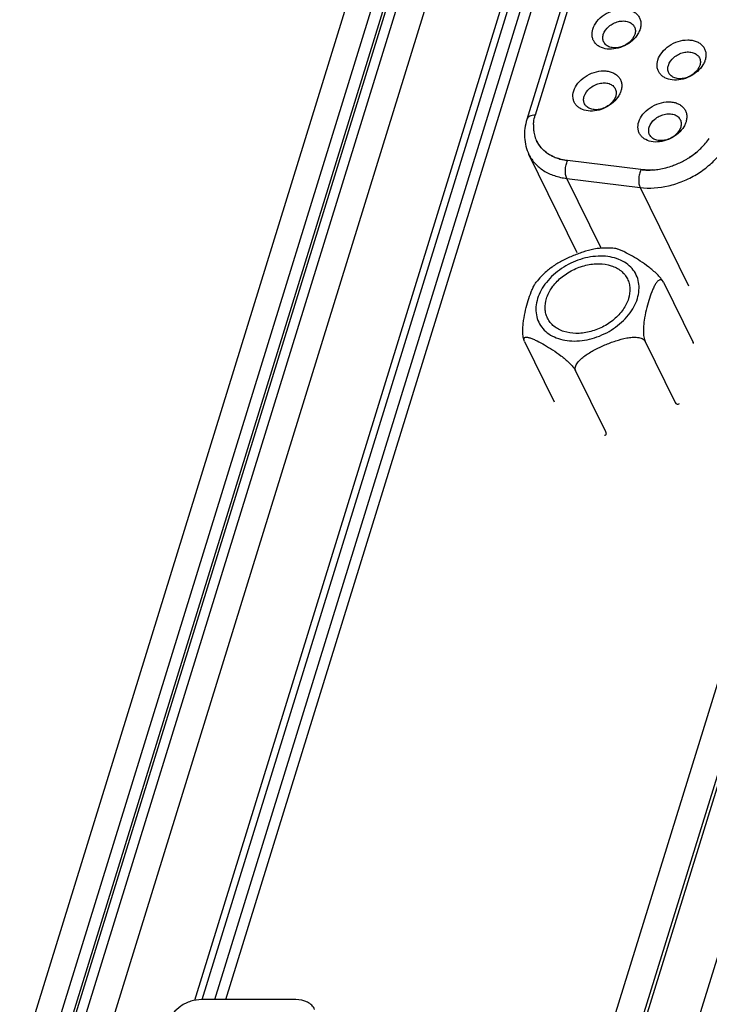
# Model space of a CAD drawing. Header units: millimetres. Extents: x 0 to 594, y 1 to 420.
# Tile 46 of 214: x 255.48 to 262.73, y 96.36 to 106.72. Entities that reach past the tile are written whole.
import ezdxf

# ---------------------------------------------------------------- set-up
doc = ezdxf.new("R2010")
doc.units = ezdxf.units.MM
doc.header["$LTSCALE"] = 32.67
for name, color, linetype in [('61756N-1_DXF_CONTINUOUS_LINE', 7, 'CONTINUOUS'), ('61787N-0_DXF_CONTINUOUS_LINE', 7, 'CONTINUOUS'), ('618015231321DXF_CONTINUOUS_LINE', 7, 'CONTINUOUS'), ('61852N-2_DXF_CONTINUOUS_LINE', 7, 'CONTINUOUS'), ('U4-PXC_18470DXF_CONTINUOUS_LINE', 7, 'CONTINUOUS')]:
    doc.layers.add(name, color=color, linetype=linetype)

msp = doc.modelspace()

# ---------------------------------------------------------------- linework, layer by layer
at = {"layer": '61756N-1_DXF_CONTINUOUS_LINE', "color": 9, "linetype": 'Continuous'}
for p, q in [((266.8031, 112.6454), (256.0627, 77.8891)), ((257.6422, 96.413), (262.6584, 112.6454)), ((267.0606, 112.5148), (256.3201, 77.7586))]:
    msp.add_line(p, q, dxfattribs=at)
at = {"layer": '61756N-1_DXF_CONTINUOUS_LINE', "color": 7, "linetype": 'Continuous'}
msp.add_line((257.5268, 96.413), (262.5218, 112.5768), dxfattribs=at)
at = {"layer": '61787N-0_DXF_CONTINUOUS_LINE', "color": 3, "linetype": 'Continuous'}
for p, q in [((261.9969, 116.8585), (247.4294, 69.718)), ((262.2733, 116.8585), (255.7, 95.5875))]:
    msp.add_line(p, q, dxfattribs=at)
at = {"layer": '618015231321DXF_CONTINUOUS_LINE', "color": 2, "linetype": 'Continuous'}
for p, q in [((262.2628, 110.1302), (260.8987, 105.7158)), ((262.0106, 105.1429), (261.2389, 105.2387))]:
    msp.add_line(p, q, dxfattribs=at)
at = {"layer": '618015231321DXF_CONTINUOUS_LINE', "color": 6, "linetype": 'Continuous'}
for p, q in [((262.175, 110.0861), (260.8109, 105.6717)), ((261.3409, 104.2665), (260.833, 105.3014)), ((261.5494, 104.3116), (261.5164, 104.3065)), ((261.0755, 104.1186), (261.0602, 104.107)), ((262.2476, 103.958), (262.5587, 103.3239)), ((260.7828, 103.3445), (260.7811, 103.3497)), ((260.7868, 103.3352), (260.7828, 103.3445)), ((260.7868, 103.3352), (261.098, 102.7012)), ((262.0551, 103.3352), (262.3663, 102.7012)), ((262.5628, 103.3146), (262.5587, 103.3239)), ((261.3235, 103.0263), (261.6371, 102.3873))]:
    msp.add_line(p, q, dxfattribs=at)
at = {"layer": '618015231321DXF_CONTINUOUS_LINE', "color": 9, "linetype": 'Continuous'}
for p, q in [((261.5909, 104.3154), (261.2304, 105.0501)), ((261.2304, 105.0501), (262.0021, 104.9543)), ((262.0021, 104.9543), (262.51, 103.9193))]:
    msp.add_line(p, q, dxfattribs=at)
at = {"layer": '618015231321DXF_CONTINUOUS_LINE', "color": 2, "linetype": 'Continuous'}
for centre, radius, start, end in [((261.2527, 105.5935), 0.3732, 176.26866, 183.50355), ((261.2481, 105.5935), 0.3686, 176.22323, 183.54863), ((261.2269, 105.5922), 0.3474, 183.54943, 191.31058), ((261.2231, 105.5917), 0.3436, 183.50594, 191.3534), ((261.2079, 105.5886), 0.3281, 191.35282, 202.51379), ((261.2058, 105.588), 0.3259, 191.31461, 202.55146), ((261.2005, 105.5859), 0.3202, 202.56593, 207.42283), ((262.1809, 105.8512), 0.6675, 319.77086, 325.36488), ((262.1886, 105.8453), 0.6578, 319.72984, 325.40633), ((261.2217, 105.6032), 0.3477, 223.40491, 228.00228), ((262.0765, 105.9558), 0.8157, 301.29889, 310.07249), ((262.1032, 105.9235), 0.7737, 310.09905, 313.84604), ((262.1065, 105.9198), 0.7688, 310.08709, 313.85826), ((262.1333, 105.8923), 0.7304, 313.84443, 319.72174), ((262.1412, 105.8849), 0.7196, 313.80039, 319.76616), ((261.2817, 105.7025), 0.4644, 245.15988, 251.41014), ((261.279, 105.6956), 0.457, 245.10943, 251.46028), ((262.0571, 105.9862), 0.8517, 292.19797, 300.23497), ((262.0618, 105.9781), 0.8423, 300.23811, 301.36584), ((262.0847, 105.8693), 0.7311, 273.59356, 278.07975), ((262.0855, 105.8609), 0.7228, 273.56763, 278.10595), ((262.0778, 105.9155), 0.7779, 278.10417, 283.18059), ((262.0791, 105.9085), 0.7707, 278.08083, 283.20433), ((262.0678, 105.9568), 0.8203, 283.20529, 288.59521), ((262.0696, 105.9503), 0.8136, 283.18307, 288.61778), ((262.0615, 105.9756), 0.8402, 288.58951, 292.19456)]:
    msp.add_arc(centre, radius, start, end, dxfattribs=at)
at = {"layer": '618015231321DXF_CONTINUOUS_LINE', "color": 6, "linetype": 'Continuous'}
for centre, radius, start, end in [((261.6555, 103.4467), 0.8714, 90.02415, 96.99851), ((261.6558, 103.5075), 0.8106, 84.47547, 90.04554)]:
    msp.add_arc(centre, radius, start, end, dxfattribs=at)
for points, knots in [([(261.5045, 106.6211), (261.5136, 106.6504), (261.5465, 106.7081), (261.6219, 106.7753), (261.7156, 106.8207), (261.8005, 106.8353), (261.8651, 106.8301), (261.9084, 106.8183), (261.946, 106.7987), (261.9763, 106.7721), (261.9979, 106.7393), (262.0098, 106.7019), (262.0114, 106.6614), (262.006, 106.6345), (262.0019, 106.6211)], [0, 0, 0, 0, 0.1257521, 0.2646317, 0.408452, 0.5469247, 0.6116838, 0.6725584, 0.7296312, 0.7836499, 0.8359825, 0.8883823, 0.9426562, 1, 1, 1, 1]), ([(261.6148, 106.5651), (261.6249, 106.5976), (261.6592, 106.6426), (261.7193, 106.682), (261.7722, 106.7018), (261.8259, 106.7085), (261.8758, 106.7012), (261.9172, 106.6801), (261.9361, 106.6569), (261.9422, 106.6444)], [0, 0, 0, 0, 0.2513398, 0.3906696, 0.5304089, 0.6640695, 0.7868567, 0.8975476, 1, 1, 1, 1]), ([(261.6554, 106.4114), (261.6287, 106.4146), (261.5896, 106.4255), (261.5467, 106.4542), (261.5219, 106.4807), (261.5048, 106.5121), (261.4927, 106.5593), (261.4971, 106.5973), (261.5045, 106.6211)], [0, 0, 0, 0, 0.2705361, 0.3951573, 0.5145424, 0.6316216, 0.7498119, 1, 1, 1, 1]), ([(261.9794, 106.5711), (261.9638, 106.5448), (261.9219, 106.4961), (261.8414, 106.4427), (261.7499, 106.4114), (261.6858, 106.4079), (261.6554, 106.4114)], [0, 0, 0, 0, 0.2421403, 0.4998372, 0.757629, 1, 1, 1, 1]), ([(261.9422, 106.6444), (261.948, 106.6327), (261.9547, 106.6057), (261.9505, 106.5785), (261.9464, 106.5651)], [0, 0, 0, 0, 0.4826445, 1, 1, 1, 1]), ([(262.0019, 106.6211), (262.0006, 106.6168), (261.9946, 106.5995), (261.9865, 106.583), (261.9794, 106.5711)], [0, 0, 0, 0, 0.2424415, 1, 1, 1, 1]), ([(261.619, 106.4858), (261.6133, 106.4975), (261.6066, 106.5245), (261.6107, 106.5518), (261.6148, 106.5651)], [0, 0, 0, 0, 0.4826445, 1, 1, 1, 1]), ([(261.9464, 106.5651), (261.9364, 106.5326), (261.9021, 106.4877), (261.8419, 106.4482), (261.7891, 106.4284), (261.7354, 106.4218), (261.6855, 106.4291), (261.6441, 106.4502), (261.6252, 106.4734), (261.619, 106.4858)], [0, 0, 0, 0, 0.2513398, 0.3906696, 0.5304089, 0.6640695, 0.7868567, 0.8975476, 1, 1, 1, 1]), ([(262.1887, 106.2956), (262.1977, 106.3249), (262.2306, 106.3826), (262.3061, 106.4498), (262.3997, 106.4952), (262.4847, 106.5098), (262.5493, 106.5046), (262.5926, 106.4928), (262.6302, 106.4733), (262.6604, 106.4466), (262.682, 106.4139), (262.6939, 106.3764), (262.6956, 106.336), (262.6902, 106.309), (262.686, 106.2956)], [0, 0, 0, 0, 0.1257521, 0.2646317, 0.408452, 0.5469247, 0.6116838, 0.6725584, 0.7296312, 0.7836499, 0.8359825, 0.8883823, 0.9426562, 1, 1, 1, 1]), ([(262.299, 106.2397), (262.3091, 106.2722), (262.3433, 106.3171), (262.4035, 106.3566), (262.4563, 106.3764), (262.5101, 106.383), (262.56, 106.3757), (262.6014, 106.3546), (262.6203, 106.3314), (262.6264, 106.319)], [0, 0, 0, 0, 0.2513398, 0.3906696, 0.5304089, 0.6640695, 0.7868567, 0.8975476, 1, 1, 1, 1]), ([(262.3396, 106.086), (262.3128, 106.0891), (262.2737, 106.1), (262.2308, 106.1287), (262.2061, 106.1553), (262.189, 106.1866), (262.1769, 106.2338), (262.1813, 106.2718), (262.1887, 106.2956)], [0, 0, 0, 0, 0.2705361, 0.3951573, 0.5145424, 0.6316216, 0.7498119, 1, 1, 1, 1]), ([(262.6264, 106.319), (262.6321, 106.3073), (262.6388, 106.2803), (262.6347, 106.253), (262.6306, 106.2397)], [0, 0, 0, 0, 0.4826445, 1, 1, 1, 1]), ([(262.686, 106.2956), (262.6847, 106.2914), (262.6788, 106.2741), (262.6706, 106.2575), (262.6635, 106.2456)], [0, 0, 0, 0, 0.2424415, 1, 1, 1, 1]), ([(261.3033, 105.9701), (261.3124, 105.9995), (261.3453, 106.0571), (261.4207, 106.1244), (261.5144, 106.1698), (261.5994, 106.1844), (261.6639, 106.1791), (261.7073, 106.1673), (261.7448, 106.1478), (261.7751, 106.1212), (261.7967, 106.0884), (261.8086, 106.0509), (261.8103, 106.0105), (261.8048, 105.9835), (261.8007, 105.9701)], [0, 0, 0, 0, 0.1257521, 0.2646317, 0.408452, 0.5469247, 0.6116838, 0.6725584, 0.7296312, 0.7836499, 0.8359825, 0.8883823, 0.9426562, 1, 1, 1, 1]), ([(262.3032, 106.1604), (262.2975, 106.172), (262.2908, 106.199), (262.2949, 106.2263), (262.299, 106.2397)], [0, 0, 0, 0, 0.4826445, 1, 1, 1, 1]), ([(262.6306, 106.2397), (262.6206, 106.2072), (262.5863, 106.1622), (262.5261, 106.1228), (262.4733, 106.103), (262.4195, 106.0963), (262.3696, 106.1036), (262.3282, 106.1247), (262.3093, 106.1479), (262.3032, 106.1604)], [0, 0, 0, 0, 0.2513398, 0.3906696, 0.5304089, 0.6640695, 0.7868567, 0.8975476, 1, 1, 1, 1]), ([(262.6635, 106.2456), (262.6479, 106.2193), (262.6061, 106.1706), (262.5256, 106.1172), (262.4341, 106.0859), (262.3699, 106.0824), (262.3396, 106.086)], [0, 0, 0, 0, 0.2421403, 0.4998372, 0.757629, 1, 1, 1, 1]), ([(261.4137, 105.9142), (261.4237, 105.9467), (261.458, 105.9916), (261.5182, 106.0311), (261.571, 106.0509), (261.6248, 106.0575), (261.6747, 106.0503), (261.716, 106.0291), (261.735, 106.0059), (261.7411, 105.9935)], [0, 0, 0, 0, 0.2513398, 0.3906696, 0.5304089, 0.6640695, 0.7868567, 0.8975476, 1, 1, 1, 1]), ([(261.4543, 105.7605), (261.4275, 105.7637), (261.3884, 105.7745), (261.3455, 105.8032), (261.3208, 105.8298), (261.3036, 105.8611), (261.2916, 105.9084), (261.296, 105.9463), (261.3033, 105.9701)], [0, 0, 0, 0, 0.2705361, 0.3951573, 0.5145424, 0.6316216, 0.7498119, 1, 1, 1, 1]), ([(261.7411, 105.9935), (261.7468, 105.9818), (261.7535, 105.9548), (261.7494, 105.9275), (261.7453, 105.9142)], [0, 0, 0, 0, 0.4826445, 1, 1, 1, 1]), ([(261.8007, 105.9701), (261.7994, 105.9659), (261.7934, 105.9486), (261.7853, 105.9321), (261.7782, 105.9201)], [0, 0, 0, 0, 0.2424415, 1, 1, 1, 1]), ([(261.4179, 105.8349), (261.4122, 105.8466), (261.4055, 105.8736), (261.4096, 105.9009), (261.4137, 105.9142)], [0, 0, 0, 0, 0.4826445, 1, 1, 1, 1]), ([(261.7453, 105.9142), (261.7352, 105.8817), (261.7009, 105.8367), (261.6408, 105.7973), (261.5879, 105.7775), (261.5342, 105.7709), (261.4843, 105.7781), (261.4429, 105.7993), (261.424, 105.8224), (261.4179, 105.8349)], [0, 0, 0, 0, 0.2513398, 0.3906696, 0.5304089, 0.6640695, 0.7868567, 0.8975476, 1, 1, 1, 1]), ([(261.7782, 105.9201), (261.7626, 105.8939), (261.7207, 105.8452), (261.6402, 105.7917), (261.5488, 105.7604), (261.4846, 105.7569), (261.4543, 105.7605)], [0, 0, 0, 0, 0.2421403, 0.4998372, 0.757629, 1, 1, 1, 1]), ([(261.9875, 105.6447), (261.9966, 105.674), (262.0295, 105.7316), (262.1049, 105.7989), (262.1986, 105.8443), (262.2835, 105.8589), (262.3481, 105.8537), (262.3914, 105.8418), (262.429, 105.8223), (262.4593, 105.7957), (262.4809, 105.7629), (262.4928, 105.7254), (262.4944, 105.685), (262.489, 105.658), (262.4849, 105.6447)], [0, 0, 0, 0, 0.1257521, 0.2646317, 0.408452, 0.5469247, 0.6116838, 0.6725584, 0.7296312, 0.7836499, 0.8359825, 0.8883823, 0.9426562, 1, 1, 1, 1]), ([(260.8109, 105.6717), (260.8013, 105.6407), (260.7873, 105.5777), (260.7833, 105.4817), (260.7976, 105.3882), (260.8193, 105.3293), (260.833, 105.3014)], [0, 0, 0, 0, 0.2566007, 0.5075674, 0.7547284, 1, 1, 1, 1]), ([(262.1384, 105.435), (262.1117, 105.4382), (262.0726, 105.449), (262.0297, 105.4777), (262.005, 105.5043), (261.9878, 105.5356), (261.9757, 105.5829), (261.9802, 105.6209), (261.9875, 105.6447)], [0, 0, 0, 0, 0.2705361, 0.3951573, 0.5145424, 0.6316216, 0.7498119, 1, 1, 1, 1]), ([(262.0979, 105.5887), (262.1079, 105.6212), (262.1422, 105.6662), (262.2023, 105.7056), (262.2552, 105.7254), (262.3089, 105.732), (262.3588, 105.7248), (262.4002, 105.7036), (262.4191, 105.6805), (262.4252, 105.668)], [0, 0, 0, 0, 0.2513398, 0.3906696, 0.5304089, 0.6640695, 0.7868567, 0.8975476, 1, 1, 1, 1]), ([(262.4252, 105.668), (262.431, 105.6563), (262.4377, 105.6293), (262.4336, 105.602), (262.4294, 105.5887)], [0, 0, 0, 0, 0.4826445, 1, 1, 1, 1]), ([(262.4849, 105.6447), (262.4836, 105.6404), (262.4776, 105.6231), (262.4695, 105.6066), (262.4624, 105.5947)], [0, 0, 0, 0, 0.2424415, 1, 1, 1, 1]), ([(262.1021, 105.5094), (262.0963, 105.5211), (262.0896, 105.5481), (262.0937, 105.5754), (262.0979, 105.5887)], [0, 0, 0, 0, 0.4826445, 1, 1, 1, 1]), ([(262.4294, 105.5887), (262.4194, 105.5562), (262.3851, 105.5113), (262.325, 105.4718), (262.2721, 105.452), (262.2184, 105.4454), (262.1685, 105.4526), (262.1271, 105.4738), (262.1082, 105.497), (262.1021, 105.5094)], [0, 0, 0, 0, 0.2513398, 0.3906696, 0.5304089, 0.6640695, 0.7868567, 0.8975476, 1, 1, 1, 1]), ([(262.4624, 105.5947), (262.4468, 105.5684), (262.4049, 105.5197), (262.3244, 105.4663), (262.233, 105.435), (262.1688, 105.4314), (262.1384, 105.435)], [0, 0, 0, 0, 0.2421403, 0.4998372, 0.757629, 1, 1, 1, 1]), ([(261.5164, 104.3065), (261.4768, 104.2993), (261.3987, 104.2774), (261.2857, 104.234), (261.1766, 104.1828), (261.1075, 104.1419), (261.0755, 104.1186)], [0, 0, 0, 0, 0.2504881, 0.5024393, 0.7533237, 1, 1, 1, 1]), ([(261.7677, 104.3065), (261.7647, 104.3075), (261.7536, 104.3109), (261.7423, 104.3135), (261.7339, 104.3143)], [0, 0, 0, 0, 0.2727604, 1, 1, 1, 1]), ([(262.0924, 104.1186), (262.0639, 104.1404), (262.0074, 104.18), (261.923, 104.2319), (261.8554, 104.269), (261.8041, 104.293), (261.7796, 104.3027), (261.7677, 104.3065)], [0, 0, 0, 0, 0.2862685, 0.5489215, 0.7902264, 0.9004093, 1, 1, 1, 1]), ([(261.0602, 104.107), (261.0461, 104.096), (260.9917, 104.0508), (260.9422, 103.9994), (260.9093, 103.958)], [0, 0, 0, 0, 0.2531272, 1, 1, 1, 1]), ([(261.0174, 103.7865), (261.03, 103.8273), (261.0717, 103.9081), (261.1502, 103.9921), (261.227, 104.0496), (261.3122, 104.0992), (261.4265, 104.142), (261.5664, 104.1592), (261.6961, 104.1405), (261.7877, 104.0933), (261.8412, 104.0397), (261.8609, 104.0088), (261.8688, 103.9927)], [0, 0, 0, 0, 0.1208864, 0.2529841, 0.3220663, 0.3920888, 0.531367, 0.6645856, 0.7869666, 0.8972912, 0.9492154, 1, 1, 1, 1]), ([(262.2476, 103.958), (262.2442, 103.9649), (262.2355, 103.9792), (262.2138, 104.0082), (262.1808, 104.0435), (262.1376, 104.0827), (262.1075, 104.107), (262.0924, 104.1186)], [0, 0, 0, 0, 0.1027053, 0.2221113, 0.4833067, 0.7466985, 1, 1, 1, 1]), ([(261.8688, 103.9927), (261.8763, 103.9776), (261.8881, 103.9454), (261.8985, 103.8755), (261.8905, 103.8211), (261.8798, 103.7865)], [0, 0, 0, 0, 0.2395665, 0.4838756, 1, 1, 1, 1]), ([(262.2476, 103.958), (262.2449, 103.9634), (262.2393, 103.9728), (262.2277, 103.9825), (262.2147, 103.9849), (262.2025, 103.9811), (262.1913, 103.9732), (262.1806, 103.9622), (262.1703, 103.9487), (262.164, 103.9387), (262.1609, 103.9334)], [0, 0, 0, 0, 0.1517436, 0.2681716, 0.3661354, 0.4658087, 0.5781151, 0.7054427, 0.8467204, 1, 1, 1, 1]), ([(260.7764, 103.5576), (260.7817, 103.5941), (260.7957, 103.664), (260.8231, 103.7635), (260.8492, 103.8404), (260.8727, 103.8962), (260.8856, 103.9217), (260.8926, 103.9334)], [0, 0, 0, 0, 0.2800638, 0.5407016, 0.7835378, 0.8961986, 1, 1, 1, 1]), ([(260.8926, 103.9334), (260.8939, 103.9357), (260.8991, 103.9441), (260.9047, 103.9523), (260.9093, 103.958)], [0, 0, 0, 0, 0.2618495, 1, 1, 1, 1]), ([(262.1609, 103.9334), (262.1539, 103.9217), (262.141, 103.8962), (262.1175, 103.8404), (262.0914, 103.7635), (262.064, 103.664), (262.05, 103.5941), (262.0447, 103.5576)], [0, 0, 0, 0, 0.1038013, 0.2164632, 0.4592986, 0.7199362, 1, 1, 1, 1]), ([(261.0283, 103.5802), (261.0209, 103.5953), (261.0091, 103.6276), (260.9986, 103.6974), (261.0067, 103.7518), (261.0174, 103.7865)], [0, 0, 0, 0, 0.2395665, 0.4838756, 1, 1, 1, 1]), ([(261.8798, 103.7865), (261.8672, 103.7457), (261.8254, 103.6648), (261.7469, 103.5809), (261.6701, 103.5233), (261.585, 103.4737), (261.4706, 103.431), (261.3308, 103.4137), (261.2011, 103.4324), (261.1094, 103.4796), (261.0559, 103.5332), (261.0362, 103.5641), (261.0283, 103.5802)], [0, 0, 0, 0, 0.1208864, 0.2529841, 0.3220663, 0.3920888, 0.531367, 0.6645856, 0.7869666, 0.8972912, 0.9492154, 1, 1, 1, 1]), ([(260.7822, 103.3462), (260.7766, 103.3615), (260.7699, 103.3958), (260.7672, 103.4489), (260.7697, 103.5036), (260.7739, 103.5398), (260.7764, 103.5576)], [0, 0, 0, 0, 0.2298198, 0.4877674, 0.7475486, 1, 1, 1, 1]), ([(262.0447, 103.5576), (262.042, 103.5385), (262.0376, 103.4996), (262.0354, 103.4411), (262.0387, 103.3929), (262.0462, 103.3577), (262.0518, 103.3421), (262.0551, 103.3352)], [0, 0, 0, 0, 0.2567373, 0.5210133, 0.7802829, 0.8982158, 1, 1, 1, 1]), ([(260.7811, 103.3497), (260.7791, 103.3565), (260.7776, 103.3679), (260.7869, 103.3775), (260.7957, 103.3803), (260.8062, 103.3808), (260.8181, 103.3795), (260.8312, 103.3766), (260.8402, 103.3739), (260.8449, 103.3724)], [0, 0, 0, 0, 0.2395802, 0.3303023, 0.4293342, 0.5459157, 0.6811043, 0.8332435, 1, 1, 1, 1]), ([(260.8449, 103.3724), (260.8568, 103.3686), (260.8813, 103.3589), (260.9326, 103.3348), (261.0002, 103.2978), (261.0846, 103.2459), (261.1411, 103.2063), (261.1696, 103.1845)], [0, 0, 0, 0, 0.0996074, 0.2097842, 0.4510837, 0.7137297, 1, 1, 1, 1]), ([(261.421, 103.1845), (261.453, 103.2078), (261.5221, 103.2486), (261.6312, 103.2998), (261.7442, 103.3433), (261.8222, 103.3651), (261.8618, 103.3724)], [0, 0, 0, 0, 0.2466793, 0.4975639, 0.7495143, 1, 1, 1, 1]), ([(261.8618, 103.3724), (261.8809, 103.3759), (261.9185, 103.3811), (261.9655, 103.381), (262.0005, 103.3745), (262.0237, 103.3661), (262.0429, 103.3534), (262.052, 103.3415), (262.0551, 103.3352)], [0, 0, 0, 0, 0.2788205, 0.5460679, 0.672015, 0.7900777, 0.8989, 1, 1, 1, 1]), ([(262.5633, 103.313), (262.563, 103.314), (262.5616, 103.3177), (262.56, 103.3213), (262.5587, 103.3239)], [0, 0, 0, 0, 0.2604878, 1, 1, 1, 1]), ([(261.1696, 103.1845), (261.1844, 103.1731), (261.2141, 103.1492), (261.2566, 103.1107), (261.2893, 103.076), (261.3111, 103.0474), (261.32, 103.0332), (261.3235, 103.0263)], [0, 0, 0, 0, 0.252221, 0.5143964, 0.7750359, 0.8951921, 1, 1, 1, 1]), ([(261.3237, 103.0261), (261.3209, 103.0323), (261.318, 103.0464), (261.3208, 103.0681), (261.3294, 103.0897), (261.3473, 103.1182), (261.3778, 103.1509), (261.406, 103.1735), (261.421, 103.1845)], [0, 0, 0, 0, 0.1028672, 0.2111859, 0.3278185, 0.452399, 0.7188705, 1, 1, 1, 1]), ([(262.3663, 102.7012), (262.3692, 102.6951), (262.3754, 102.6849), (262.3891, 102.6751), (262.404, 102.6748), (262.4123, 102.6791), (262.4162, 102.6817)], [0, 0, 0, 0, 0.3232269, 0.5643823, 0.7736558, 1, 1, 1, 1]), ([(261.637, 102.3876), (261.6396, 102.3819), (261.6434, 102.372), (261.6439, 102.3593), (261.6404, 102.3523), (261.6353, 102.3474), (261.6301, 102.3457), (261.6266, 102.3451)], [0, 0, 0, 0, 0.356882, 0.6030227, 0.7014237, 0.7955928, 1, 1, 1, 1])]:
    msp.add_open_spline(points, degree=3, knots=knots, dxfattribs=at)
at = {"layer": '618015231321DXF_CONTINUOUS_LINE', "color": 9, "linetype": 'Continuous'}
for points, knots in [([(260.8987, 105.7158), (260.8881, 105.7158), (260.8682, 105.7141), (260.8415, 105.7057), (260.8211, 105.6917), (260.813, 105.6784), (260.8109, 105.6717)], [0, 0, 0, 0, 0.3037522, 0.5699895, 0.7977859, 1, 1, 1, 1]), ([(262.0021, 104.9543), (262.1009, 104.942), (262.2569, 104.9543), (262.4531, 105.0174), (262.5958, 105.0888), (262.7243, 105.1803), (262.8648, 105.3188), (262.9413, 105.447), (262.9688, 105.5361)], [0, 0, 0, 0, 0.2472055, 0.3784074, 0.510895, 0.6417934, 0.7684173, 1, 1, 1, 1]), ([(260.833, 105.3014), (260.8496, 105.2676), (260.8939, 105.2032), (260.9866, 105.1273), (261.1013, 105.0741), (261.1862, 105.0556), (261.2304, 105.0501)], [0, 0, 0, 0, 0.2313964, 0.4714746, 0.726659, 1, 1, 1, 1]), ([(261.2304, 105.0501), (261.2242, 105.0626), (261.2163, 105.0927), (261.2143, 105.141), (261.2212, 105.1914), (261.2319, 105.2239), (261.2389, 105.2387)], [0, 0, 0, 0, 0.2161412, 0.4743651, 0.7463415, 1, 1, 1, 1]), ([(262.0106, 105.1429), (262.0036, 105.1281), (261.993, 105.0956), (261.9861, 105.0453), (261.988, 104.9969), (261.996, 104.9668), (262.0021, 104.9543)], [0, 0, 0, 0, 0.2536585, 0.5256349, 0.7838588, 1, 1, 1, 1]), ([(261.5865, 104.233), (261.5152, 104.233), (261.406, 104.2142), (261.2705, 104.1601), (261.1436, 104.0873), (261.0355, 103.9907), (260.9589, 103.8768), (260.9211, 103.7893), (260.9034, 103.7013), (260.9069, 103.6159), (260.932, 103.5368), (260.9776, 103.4677), (261.0415, 103.4114), (261.1209, 103.3702), (261.2123, 103.3452), (261.2772, 103.34), (261.3106, 103.34)], [0, 0, 0, 0, 0.1383516, 0.2103536, 0.2824105, 0.4211805, 0.4861943, 0.5473439, 0.6046658, 0.6588453, 0.7112043, 0.763487, 0.8174548, 0.8744782, 0.9352948, 1, 1, 1, 1]), ([(261.3106, 103.34), (261.382, 103.34), (261.4911, 103.3587), (261.6267, 103.4129), (261.7536, 103.4856), (261.8616, 103.5822), (261.9382, 103.6961), (261.9761, 103.7836), (261.9937, 103.8716), (261.9902, 103.957), (261.9652, 104.0361), (261.9196, 104.1053), (261.8556, 104.1615), (261.7763, 104.2027), (261.6849, 104.2277), (261.6199, 104.233), (261.5865, 104.233)], [0, 0, 0, 0, 0.1383516, 0.2103536, 0.2824105, 0.4211805, 0.4861943, 0.5473439, 0.6046658, 0.6588453, 0.7112043, 0.763487, 0.8174548, 0.8744782, 0.9352948, 1, 1, 1, 1])]:
    msp.add_open_spline(points, degree=3, knots=knots, dxfattribs=at)
at = {"layer": '618015231321DXF_CONTINUOUS_LINE', "color": 2, "linetype": 'Continuous'}
for points, knots in [([(260.8802, 105.6178), (260.8808, 105.6259), (260.884, 105.659), (260.8913, 105.6917), (260.8987, 105.7158)], [0, 0, 0, 0, 0.2443715, 1, 1, 1, 1]), ([(260.9163, 105.4384), (260.9198, 105.4317), (260.9347, 105.4052), (260.9534, 105.3809), (260.9691, 105.3643)], [0, 0, 0, 0, 0.24856, 1, 1, 1, 1]), ([(260.9691, 105.3643), (260.9638, 105.3699), (260.9437, 105.3927), (260.9267, 105.4182), (260.9163, 105.4384)], [0, 0, 0, 0, 0.2526149, 1, 1, 1, 1]), ([(260.9891, 105.3448), (260.9932, 105.3412), (261.0101, 105.3266), (261.0283, 105.3136), (261.0426, 105.3048)], [0, 0, 0, 0, 0.2466298, 1, 1, 1, 1]), ([(261.0426, 105.3048), (261.0378, 105.3078), (261.0191, 105.3199), (261.0014, 105.3337), (260.9891, 105.3448)], [0, 0, 0, 0, 0.2537937, 1, 1, 1, 1]), ([(262.5002, 105.2589), (262.5092, 105.2643), (262.5443, 105.2867), (262.5778, 105.3116), (262.6016, 105.3317)], [0, 0, 0, 0, 0.2520297, 1, 1, 1, 1]), ([(261.0426, 105.3048), (261.0461, 105.3026), (261.0604, 105.294), (261.0753, 105.2864), (261.0867, 105.2811)], [0, 0, 0, 0, 0.2470383, 1, 1, 1, 1]), ([(261.0867, 105.2811), (261.0828, 105.2828), (261.0678, 105.2901), (261.0532, 105.2982), (261.0426, 105.3048)], [0, 0, 0, 0, 0.2531377, 1, 1, 1, 1]), ([(261.1337, 105.2623), (261.142, 105.2595), (261.1764, 105.249), (261.2119, 105.2421), (261.2389, 105.2387)], [0, 0, 0, 0, 0.2440833, 1, 1, 1, 1]), ([(261.2389, 105.2387), (261.2297, 105.2398), (261.1942, 105.2451), (261.1591, 105.2538), (261.1337, 105.2623)], [0, 0, 0, 0, 0.2560853, 1, 1, 1, 1]), ([(262.0106, 105.1429), (262.0203, 105.1417), (262.0601, 105.1378), (262.1003, 105.1377), (262.1305, 105.1396)], [0, 0, 0, 0, 0.2442823, 1, 1, 1, 1]), ([(262.1305, 105.1396), (262.1203, 105.1389), (262.0803, 105.1373), (262.0402, 105.1393), (262.0106, 105.1429)], [0, 0, 0, 0, 0.2556755, 1, 1, 1, 1])]:
    msp.add_open_spline(points, degree=3, knots=knots, dxfattribs=at)
at = {"layer": '61852N-2_DXF_CONTINUOUS_LINE', "color": 9, "linetype": 'Continuous'}
for p, q in [((262.3083, 115.146), (256.2642, 95.5875)), ((261.9711, 115.0368), (255.9608, 95.5875)), ((255.8555, 95.5875), (261.818, 114.8823))]:
    msp.add_line(p, q, dxfattribs=at)
at = {"layer": '61852N-2_DXF_CONTINUOUS_LINE', "color": 7, "linetype": 'Continuous'}
for p, q in [((255.8292, 95.5875), (261.765, 114.7957)), ((256.2933, 77.5464), (267.2226, 112.9136)), ((262.4146, 112.9136), (257.3129, 96.4042)), ((262.4604, 112.8203), (257.3898, 96.412)), ((265.7782, 106.4511), (256.8459, 77.5464))]:
    msp.add_line(p, q, dxfattribs=at)
at = {"layer": 'U4-PXC_18470DXF_CONTINUOUS_LINE', "color": 7, "linetype": 'Continuous'}
msp.add_line((258.3816, 96.413), (257.3868, 96.413), dxfattribs=at)
for points, knots in [([(257.3868, 96.413), (257.3492, 96.413), (257.2722, 96.3996), (257.1391, 96.3358), (257.0588, 96.2456), (257.0379, 96.178)], [0, 0, 0, 0, 0.2549028, 0.5196302, 1, 1, 1, 1]), ([(258.5782, 96.3102), (258.5705, 96.326), (258.5487, 96.3559), (258.4847, 96.4013), (258.4228, 96.413), (258.3816, 96.413)], [0, 0, 0, 0, 0.2277253, 0.4668359, 1, 1, 1, 1])]:
    msp.add_open_spline(points, degree=3, knots=knots, dxfattribs=at)

doc.saveas('drawing.dxf')
